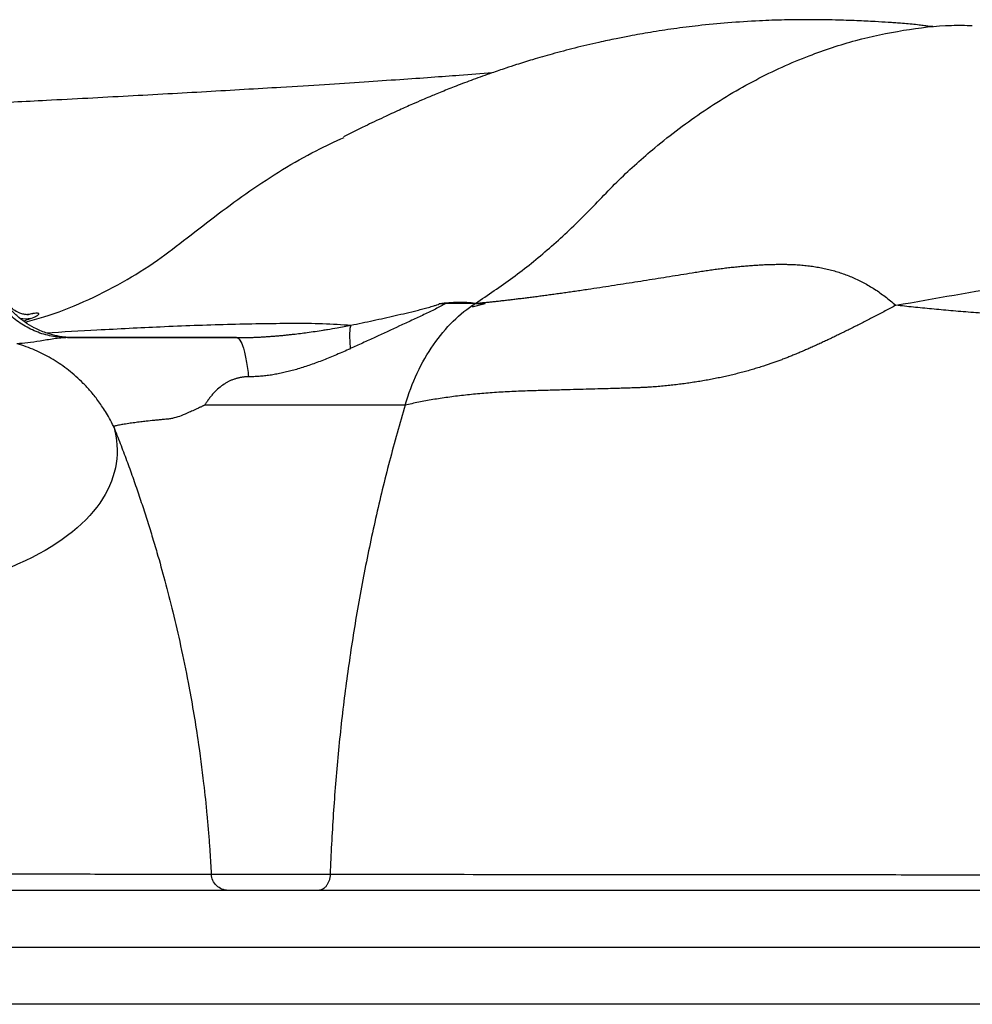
# Model space of a CAD drawing. Header units: millimetres. Extents: x 1747 to 10789, y 1498 to 10860.
# Tile 10 of 21: x 4975 to 5811, y 3398 to 4262. Entities that reach past the tile are written whole.
import ezdxf

# ---------------------------------------------------------------- set-up
doc = ezdxf.new("R2010")
doc.units = ezdxf.units.MM
doc.header["$LTSCALE"] = 5

msp = doc.modelspace()

# ---------------------------------------------------------------- linework, layer by layer
at = {"color": 7, "linetype": 'Continuous', "lineweight": 25}
for p, q in [((5375.26, 4012.98), (5348.87, 4012.98)), ((5062.96, 3982.89), (5020.31, 3982.89)), ((5062.96, 3982.89), (5044.38, 3982.89)), ((5313.44, 3923.64), (5137.43, 3923.64)), ((5143.21, 3512.1), (5247.66, 3512.1)), ((6183.73, 3497.88), (4766.62, 3497.88)), ((6183.54, 3447.88), (4767.25, 3447.88)), ((6183.73, 3397.88), (4766.62, 3397.88))]:
    msp.add_line(p, q, dxfattribs=at)
at = {"color": 8, "linetype": 'Continuous', "lineweight": 25}
for p, q in [((4979.61, 4003.26), (4986.56, 4003.99)), ((4986.56, 4003.99), (4982.1, 4002.92))]:
    msp.add_line(p, q, dxfattribs=at)
at = {"color": 8, "linetype": 'Continuous', "lineweight": 25, "flags": 128}
msp.add_lwpolyline([(4984.82, 3999.68), (4980.2, 3999.14), (4975.52, 3999.72)], dxfattribs=at)
at = {"color": 7, "linetype": 'Continuous', "lineweight": 25}
for points, knots in [([(5776.67, 4255.81), (5776.02, 4255.81), (5774.8, 4255.79), (5771.86, 4256.26), (5767.76, 4256.88), (5762.43, 4257.55), (5756.06, 4258.16), (5749.55, 4258.69), (5743.44, 4259.13), (5736.35, 4259.6), (5724.8, 4260.3), (5709.41, 4261.06), (5690.01, 4261.73), (5668.65, 4262.01), (5646.32, 4261.77), (5622.61, 4260.93), (5597.33, 4259.31), (5572.25, 4256.89), (5549.61, 4254.05), (5529.51, 4250.99), (5512.61, 4248.01), (5497.57, 4245.06), (5481.5, 4241.63), (5462.81, 4237.2), (5443.39, 4232.07), (5426.35, 4227.15), (5412.8, 4222.96), (5400.87, 4219.08), (5388.18, 4214.77), (5373.52, 4209.51), (5358.93, 4203.97), (5347.88, 4199.58), (5340.24, 4196.45), (5334.25, 4193.95), (5327.68, 4191.16), (5318.85, 4187.32), (5307.54, 4182.26), (5293.68, 4175.84), (5277.28, 4168.03), (5265.64, 4162.33), (5259.36, 4159.26)], [0, 0, 0, 0, 0.05377, 0.100967, 0.141046, 0.17409, 0.200689, 0.221728, 0.234362, 0.244682, 0.263276, 0.287561, 0.315775, 0.349804, 0.380371, 0.411875, 0.451615, 0.488715, 0.519612, 0.549269, 0.575569, 0.592924, 0.614754, 0.645897, 0.675318, 0.700904, 0.722025, 0.736402, 0.755466, 0.780478, 0.804294, 0.824049, 0.833677, 0.84162, 0.853478, 0.871055, 0.894455, 0.923729, 0.958906, 1, 1, 1, 1]), ([(5375.21, 4012.97), (5386.25, 4020.37), (5408.38, 4035.19), (5440.38, 4061.09), (5471.31, 4089.97), (5500.92, 4121.95), (5535.84, 4152.93), (5575.72, 4182.98), (5621.05, 4210.01), (5665.7, 4230.23), (5709.12, 4244.47), (5750.89, 4253.19), (5785.11, 4257.4), (5805.32, 4256.98), (5811.44, 4256.85)], [0, 0, 0, 0, 0.076701, 0.153728, 0.231067, 0.308719, 0.386658, 0.489131, 0.592062, 0.695422, 0.783838, 0.872526, 0.961467, 1, 1, 1, 1]), ([(5389.75, 4215.27), (5380.37, 4214.53), (5363.64, 4213.19), (5336.19, 4211.16), (5308.43, 4209.2), (5277.19, 4207.09), (5242.45, 4204.85), (5196.77, 4202.02), (5139.75, 4198.66), (5070.78, 4194.83), (5004.57, 4191.29), (4960.24, 4189.05), (4940.91, 4188.06)], [0, 0, 0, 0, 0.088459, 0.157666, 0.231173, 0.30902, 0.391255, 0.477259, 0.616884, 0.755583, 0.893468, 1, 1, 1, 1]), ([(5122.09, 4070.6), (5140.24, 4084.63), (5176.51, 4112.65), (5223.08, 4141.55), (5251.73, 4154.84), (5259.94, 4158.66)], [0, 0, 0, 0, 0.416774, 0.832769, 1, 1, 1, 1]), ([(4979.68, 3996.56), (4985.26, 3998.02), (5002.87, 4002.62), (5031.68, 4014.13), (5065.01, 4030.74), (5095.33, 4049.63), (5113.49, 4063.86), (5122.09, 4070.6)], [0, 0, 0, 0, 0.108445, 0.341907, 0.577835, 0.80013, 1, 1, 1, 1]), ([(5375.21, 4012.98), (5376.29, 4013.08), (5378.48, 4013.29), (5381.85, 4013.62), (5385.35, 4013.97), (5388.96, 4014.35), (5392.69, 4014.75), (5396.55, 4015.17), (5400.52, 4015.62), (5404.62, 4016.1), (5408.83, 4016.59), (5413.17, 4017.12), (5417.62, 4017.67), (5422.19, 4018.24), (5426.87, 4018.84), (5431.67, 4019.47), (5436.58, 4020.12), (5441.61, 4020.8), (5446.74, 4021.5), (5451.99, 4022.24), (5457.35, 4023), (5462.81, 4023.79), (5468.38, 4024.61), (5475.58, 4025.7), (5484.38, 4027.03), (5494.71, 4028.61), (5505, 4030.2), (5515.22, 4031.79), (5525.39, 4033.39), (5535.5, 4034.99), (5545.54, 4036.6), (5555.51, 4038.21), (5563.97, 4039.59), (5570.91, 4040.71), (5576.32, 4041.54), (5581.66, 4042.32), (5586.93, 4043.04), (5592.13, 4043.72), (5597.26, 4044.34), (5602.32, 4044.9), (5607.32, 4045.41), (5612.25, 4045.86), (5617.1, 4046.25), (5621.9, 4046.58), (5626.62, 4046.85), (5631.28, 4047.06), (5635.88, 4047.2), (5640.41, 4047.28), (5644.88, 4047.29), (5649.69, 4047.24), (5654.84, 4047.06), (5660.31, 4046.71), (5665.71, 4046.21), (5671.04, 4045.53), (5676.31, 4044.68), (5681.51, 4043.66), (5686.65, 4042.45), (5691.73, 4041.06), (5696.74, 4039.47), (5701.7, 4037.67), (5706.6, 4035.67), (5711.45, 4033.46), (5716.26, 4031.02), (5721.02, 4028.35), (5725.74, 4025.45), (5730.43, 4022.3), (5735.09, 4018.9), (5739.73, 4015.25), (5742.76, 4012.63), (5744.3, 4011.31)], [0, 0, 0, 0, 0.008971, 0.018206, 0.027706, 0.03747, 0.047496, 0.057784, 0.068333, 0.07914, 0.090204, 0.101523, 0.113095, 0.124918, 0.136989, 0.149305, 0.161864, 0.174661, 0.187694, 0.200958, 0.21445, 0.228167, 0.242104, 0.256257, 0.282083, 0.307715, 0.333147, 0.35837, 0.383379, 0.408168, 0.432732, 0.457071, 0.481182, 0.494524, 0.50773, 0.5208, 0.533739, 0.546547, 0.559229, 0.571789, 0.584229, 0.596554, 0.608768, 0.620876, 0.63288, 0.644787, 0.656601, 0.668326, 0.679968, 0.691531, 0.706241, 0.721012, 0.735861, 0.750806, 0.765867, 0.781061, 0.796408, 0.811927, 0.827636, 0.843556, 0.85971, 0.876119, 0.892806, 0.909793, 0.927102, 0.944755, 0.962774, 0.981181, 1, 1, 1, 1]), ([(4982.86, 4003.01), (4982.89, 4003.01), (4982.95, 4003.01), (4981.87, 4002.99), (4979.49, 4003.21), (4975.94, 4004.05), (4971.74, 4005.88), (4967.44, 4008.94), (4963.65, 4013.17), (4960.88, 4018.52), (4959.5, 4022.93), (4959.56, 4025.45), (4959.57, 4025.82)], [0, 0, 0, 0, 0.052828, 0.136463, 0.217413, 0.311218, 0.426498, 0.55198, 0.685095, 0.822447, 0.974218, 1, 1, 1, 1]), ([(5020.87, 3982.92), (5020.69, 3982.92), (5019.88, 3982.94), (5017.69, 3983.05), (5012.82, 3983.47), (5005.99, 3984.65), (4997.01, 3987.26), (4988.23, 3991.08), (4979.73, 3996.27), (4972.35, 4002.18), (4965.6, 4009.01), (4961.85, 4014.33), (4959.97, 4017.01)], [0, 0, 0, 0, 0.0075295, 0.0356947, 0.0889686, 0.2106534, 0.3209226, 0.474682, 0.6049128, 0.7313727, 0.8647058, 1, 1, 1, 1]), ([(5348.87, 4012.98), (5347.68, 4012.17), (5346.31, 4011.34), (5343.34, 4009.68), (5341.75, 4008.85), (5338.5, 4007.2), (5336.82, 4006.38), (5333.42, 4004.74), (5331.68, 4003.92), (5326.44, 4001.45), (5322.89, 3999.79), (5315.77, 3996.47), (5312.19, 3994.81), (5301.44, 3989.8), (5294.23, 3986.44), (5283.39, 3981.47), (5279.77, 3979.82), (5274.33, 3977.37), (5272.52, 3976.56), (5268.9, 3974.92), (5267.08, 3974.1), (5265.27, 3973.29)], [0, 0, 0, 0, 0.0625, 0.0625, 0.125, 0.125, 0.1875, 0.1875, 0.25, 0.25, 0.375, 0.375, 0.5, 0.5, 0.75, 0.75, 0.875, 0.875, 0.9375, 0.9375, 1, 1, 1, 1]), ([(5265.84, 3993.88), (5272.42, 3995.19), (5278.94, 3996.55), (5291.9, 3999.34), (5298.35, 4000.77), (5308, 4002.99), (5311.22, 4003.74), (5317.65, 4005.27), (5320.88, 4006.05), (5325.73, 4007.26), (5327.35, 4007.67), (5330.6, 4008.51), (5332.23, 4008.94), (5335.49, 4009.85), (5337.12, 4010.32), (5339.56, 4011.1), (5340.38, 4011.37), (5341.99, 4011.97), (5342.76, 4012.29), (5343.45, 4012.63)], [0, 0, 0, 0, 0.25, 0.25, 0.5, 0.5, 0.625, 0.625, 0.75, 0.75, 0.8125, 0.8125, 0.875, 0.875, 0.9375, 0.9375, 0.96875, 0.96875, 1, 1, 1, 1]), ([(5313.44, 3923.64), (5319.39, 3943.61), (5327.69, 3961.27), (5349.01, 3991.99), (5361.3, 4004.11), (5375.21, 4012.98)], [0, 0, 0, 0, 0.5, 0.5, 1, 1, 1, 1]), ([(5744.3, 4011.31), (5742.71, 4010.47), (5739.56, 4008.79), (5734.86, 4006.31), (5730.21, 4003.86), (5725.61, 4001.46), (5721.07, 3999.1), (5716.59, 3996.79), (5712.16, 3994.53), (5707.78, 3992.31), (5703.46, 3990.15), (5699.19, 3988.03), (5694.97, 3985.96), (5690.81, 3983.94), (5686.7, 3981.98), (5682.64, 3980.06), (5678.64, 3978.2), (5674.68, 3976.39), (5670.78, 3974.63), (5666.93, 3972.93), (5663.14, 3971.28), (5659.4, 3969.69), (5655.7, 3968.15), (5652.06, 3966.67), (5648.48, 3965.25), (5644.94, 3963.89), (5641.46, 3962.58), (5638.03, 3961.33), (5634.65, 3960.13), (5631.33, 3959), (5627.54, 3957.75), (5623.25, 3956.41), (5618.41, 3954.96), (5613.53, 3953.57), (5608.58, 3952.24), (5603.57, 3950.97), (5598.51, 3949.75), (5593.38, 3948.59), (5588.19, 3947.49), (5582.93, 3946.45), (5577.61, 3945.47), (5572.23, 3944.55), (5566.77, 3943.68), (5561.25, 3942.88), (5555.66, 3942.13), (5550, 3941.44), (5544.27, 3940.81), (5538.46, 3940.24), (5532.58, 3939.75), (5528.07, 3939.38), (5524.63, 3939.19), (5521.94, 3939.08), (5518.27, 3938.94), (5513.6, 3938.79), (5507.92, 3938.6), (5501.22, 3938.4), (5493.49, 3938.17), (5484.7, 3937.92), (5474.85, 3937.64), (5463.91, 3937.34), (5451.86, 3937.01), (5438.7, 3936.64), (5426.93, 3936.34), (5416.92, 3936.03), (5409.08, 3935.7), (5401.37, 3935.31), (5393.77, 3934.84), (5386.31, 3934.3), (5378.98, 3933.7), (5371.78, 3933.02), (5364.72, 3932.26), (5357.8, 3931.44), (5351.02, 3930.55), (5344.39, 3929.58), (5337.91, 3928.54), (5331.58, 3927.43), (5325.39, 3926.25), (5319.36, 3925), (5315.4, 3924.09), (5313.44, 3923.64)], [0, 0, 0, 0, 0.011178, 0.022197, 0.033059, 0.043767, 0.054321, 0.064722, 0.074973, 0.085073, 0.095024, 0.104826, 0.114482, 0.123992, 0.133358, 0.14258, 0.151659, 0.160598, 0.169396, 0.178056, 0.186578, 0.194964, 0.203215, 0.211333, 0.219317, 0.22717, 0.234891, 0.242484, 0.249948, 0.257285, 0.264497, 0.275014, 0.285648, 0.296407, 0.307298, 0.318327, 0.329503, 0.340831, 0.352318, 0.363972, 0.375799, 0.387805, 0.399996, 0.41238, 0.424962, 0.437748, 0.450745, 0.463959, 0.477395, 0.491059, 0.494986, 0.501199, 0.50972, 0.520575, 0.533801, 0.549439, 0.567537, 0.588151, 0.61134, 0.637173, 0.665719, 0.697047, 0.731224, 0.750313, 0.769131, 0.78767, 0.805921, 0.823876, 0.841528, 0.858868, 0.875889, 0.892584, 0.90895, 0.92498, 0.940671, 0.956021, 0.971026, 0.985686, 1, 1, 1, 1]), ([(5375.12, 4012.98), (5370.2, 4013.55), (5365.1, 4013.87), (5354.54, 4013.76), (5349.08, 4013.33), (5343.45, 4012.63)], [0, 0, 0, 0, 0.5, 0.5, 1, 1, 1, 1]), ([(5375.4, 4012.98), (5374.91, 4012.66), (5374.43, 4012.34), (5373.51, 4011.68), (5373.06, 4011.35), (5372.51, 4010.86), (5372.34, 4010.69), (5372.21, 4010.46), (5372.19, 4010.39), (5372.26, 4010.28), (5372.36, 4010.25), (5372.64, 4010.24), (5372.81, 4010.26), (5373.15, 4010.3), (5373.33, 4010.34), (5373.88, 4010.45), (5374.25, 4010.53), (5375.37, 4010.81), (5376.13, 4011), (5377.64, 4011.4), (5378.4, 4011.6), (5380.67, 4012.2), (5382.18, 4012.6), (5383.7, 4012.98)], [0, 0, 0, 0, 0.125, 0.125, 0.25, 0.25, 0.3125, 0.3125, 0.34375, 0.34375, 0.375, 0.375, 0.40625, 0.40625, 0.4375, 0.4375, 0.5, 0.5, 0.625, 0.625, 0.75, 0.75, 1, 1, 1, 1]), ([(6034.47, 3991.49), (6030.39, 3991.7), (6022.28, 3992.11), (6010.2, 3992.74), (5998.26, 3993.36), (5986.48, 3993.98), (5974.85, 3994.6), (5963.37, 3995.22), (5952.04, 3995.84), (5940.87, 3996.46), (5929.85, 3997.09), (5918.99, 3997.71), (5908.29, 3998.35), (5897.75, 3998.98), (5887.37, 3999.63), (5877.14, 4000.28), (5867.08, 4000.93), (5857.18, 4001.6), (5847.45, 4002.27), (5837.88, 4002.95), (5828.47, 4003.65), (5819.24, 4004.35), (5810.18, 4005.07), (5801.3, 4005.79), (5792.61, 4006.54), (5784.11, 4007.29), (5775.8, 4008.06), (5767.67, 4008.85), (5759.73, 4009.65), (5751.95, 4010.46), (5746.83, 4011.03), (5744.3, 4011.31)], [0, 0, 0, 0, 0.041363, 0.082288, 0.12277, 0.162801, 0.202376, 0.241488, 0.280132, 0.3183, 0.355985, 0.393183, 0.429888, 0.466098, 0.501811, 0.537022, 0.571729, 0.605926, 0.639609, 0.672774, 0.705414, 0.737517, 0.769061, 0.800024, 0.830387, 0.86013, 0.889245, 0.917756, 0.9457, 0.973106, 1, 1, 1, 1]), ([(4984.82, 3999.68), (4986.97, 4000.52), (4988.65, 4001.29), (4990.45, 4002.27), (4990.94, 4002.58), (4991.63, 4003.12), (4991.85, 4003.35), (4992.02, 4003.75), (4991.97, 4003.91), (4991.6, 4004.15), (4991.28, 4004.23), (4989.92, 4004.34), (4988.5, 4004.25), (4986.56, 4003.99)], [0, 0, 0, 0, 0.25, 0.25, 0.375, 0.375, 0.5, 0.5, 0.625, 0.625, 0.75, 0.75, 1, 1, 1, 1]), ([(4984.82, 3999.68), (4984.15, 3999.42), (4983.48, 3999.16), (4982.8, 3998.9), (4982.8, 3998.9), (4982.8, 3998.9), (4982.8, 3998.9)], [0, 0, 0, 0, 0.000801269, 0.000801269, 0.000801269, 0.000801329, 0.000801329, 0.000801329, 0.000801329]), ([(5165.32, 3982.89), (5166.4, 3982.89), (5168.55, 3982.89), (5171.79, 3982.94), (5175.05, 3983.01), (5178.33, 3983.1), (5181.63, 3983.23), (5184.94, 3983.38), (5188.28, 3983.56), (5191.62, 3983.76), (5194.98, 3984), (5198.36, 3984.25), (5201.75, 3984.54), (5205.14, 3984.85), (5208.55, 3985.18), (5211.97, 3985.53), (5218.33, 3986.24), (5228.17, 3987.47), (5238.15, 3988.95), (5246.84, 3990.34), (5255.08, 3991.74), (5261.93, 3993.03), (5266.02, 3993.81)], [0, 0, 0, 0, 0.031568, 0.063307, 0.095218, 0.127299, 0.159551, 0.191971, 0.224559, 0.257313, 0.290229, 0.323306, 0.356538, 0.389924, 0.423457, 0.457132, 0.490946, 0.611868, 0.749986, 0.790364, 0.874699, 1, 1, 1, 1]), ([(5265.78, 3993.86), (5265.15, 3992.57), (5264.79, 3990.13), (5264.64, 3983.17), (5264.85, 3978.66), (5265.34, 3973.32)], [0, 0, 0, 0, 0.5, 0.5, 1, 1, 1, 1]), ([(5017.18, 3982.89), (5013.21, 3982.89), (5009.09, 3982.43), (5000.93, 3981.25), (4996.88, 3980.53), (4989.15, 3979.23), (4985.47, 3978.65), (4978.66, 3977.85), (4975.52, 3977.62), (4972.67, 3977.62)], [0, 0, 0, 0, 0.25, 0.25, 0.5, 0.5, 0.75, 0.75, 1, 1, 1, 1]), ([(5057.56, 3904.83), (5056.25, 3907.55), (5053.8, 3912.24), (5050.34, 3918.13), (5046.99, 3923.27), (5043.72, 3927.87), (5040.49, 3932.05), (5036.21, 3937.19), (5030.89, 3942.93), (5024.47, 3949), (5017.97, 3954.42), (5011.34, 3959.3), (5004.55, 3963.69), (4997.56, 3967.64), (4990.32, 3971.18), (4982.78, 3974.32), (4976.83, 3976.38), (4973.39, 3977.41), (4972.68, 3977.62)], [0, 0, 0, 0, 0.00318032, 0.00636065, 0.00954097, 0.01272129, 0.01590162, 0.01908194, 0.02544259, 0.03180323, 0.03816388, 0.04452453, 0.05088517, 0.05724582, 0.06360647, 0.06996712, 0.07632776, 0.07795688, 0.07795688, 0.07795688, 0.07795688]), ([(5017.17, 3982.89), (5017.99, 3982.89), (5019.62, 3982.89), (5022.11, 3982.89), (5024.61, 3982.89), (5027.15, 3982.89), (5029.84, 3982.89), (5032.75, 3982.89), (5035.93, 3982.89), (5039.22, 3982.89), (5042.65, 3982.89), (5046.19, 3982.89), (5049.85, 3982.89), (5053.64, 3982.89), (5057.55, 3982.89), (5061.58, 3982.89), (5065.73, 3982.89), (5070, 3982.89), (5074.39, 3982.89), (5078.9, 3982.89), (5083.52, 3982.89), (5088.27, 3982.89), (5093.13, 3982.89), (5098.89, 3982.89), (5106.89, 3982.89), (5118.45, 3982.89), (5130.21, 3982.89), (5140.54, 3982.89), (5147.81, 3982.89), (5154.33, 3982.89), (5160.09, 3982.89), (5163.68, 3982.89), (5165.35, 3982.89)], [0, 0, 0, 0, 0.020747, 0.041491, 0.062234, 0.082981, 0.103735, 0.127944, 0.15238, 0.177088, 0.202108, 0.227481, 0.253242, 0.279427, 0.306068, 0.333196, 0.360838, 0.389019, 0.417764, 0.447093, 0.477026, 0.507582, 0.538775, 0.570619, 0.618028, 0.691769, 0.791647, 0.842829, 0.889224, 0.930862, 0.967776, 1, 1, 1, 1]), ([(5022.63, 3982.89), (5022.69, 3982.89), (5022.96, 3982.89), (5021.41, 3982.89), (5018.59, 3982.89), (5017.18, 3982.89)], [0, 0, 0, 0, 0.116583, 0.558291, 1, 1, 1, 1]), ([(5165.34, 3982.89), (5166.35, 3982.89), (5167.4, 3982.16), (5169.45, 3979.11), (5170.46, 3976.79), (5172.35, 3970.7), (5173.23, 3966.93), (5174.78, 3958.37), (5175.45, 3953.58), (5176, 3948.55)], [0, 0, 0, 0, 0.25, 0.25, 0.5, 0.5, 0.75, 0.75, 1, 1, 1, 1]), ([(5265.35, 3973.16), (5263.32, 3972.27), (5259.31, 3970.49), (5253.34, 3967.93), (5247.48, 3965.5), (5241.71, 3963.19), (5236.04, 3961.03), (5230.44, 3959.02), (5224.9, 3957.16), (5219.55, 3955.49), (5214.39, 3954.02), (5209.42, 3952.75), (5204.51, 3951.64), (5199.66, 3950.69), (5194.85, 3949.92), (5190.09, 3949.31), (5185.37, 3948.88), (5180.67, 3948.61), (5177.55, 3948.57), (5176, 3948.55)], [0, 0, 0, 0, 0.071051, 0.14038, 0.208102, 0.274329, 0.339172, 0.402744, 0.465157, 0.526524, 0.582605, 0.63755, 0.69147, 0.744477, 0.796688, 0.848222, 0.899202, 0.949752, 1, 1, 1, 1]), ([(5176, 3948.55), (5175.59, 3948.55), (5174.76, 3948.54), (5173.54, 3948.48), (5172.31, 3948.39), (5171.08, 3948.25), (5169.86, 3948.07), (5168.64, 3947.86), (5167.43, 3947.6), (5166.22, 3947.31), (5165.01, 3946.98), (5163.81, 3946.6), (5162.62, 3946.19), (5161.44, 3945.74), (5160.26, 3945.24), (5159.09, 3944.71), (5157.93, 3944.13), (5156.78, 3943.52), (5155.64, 3942.86), (5153.21, 3941.35), (5149.61, 3938.66), (5146.01, 3935.13), (5143.25, 3931.92), (5141.59, 3929.75), (5140.29, 3927.91), (5139.39, 3926.58), (5138.62, 3925.4), (5138.04, 3924.53), (5137.68, 3923.97), (5137.49, 3923.72), (5137.43, 3923.64)], [0, 0, 0, 0, 0.022714, 0.045554, 0.068545, 0.091714, 0.115087, 0.13869, 0.162546, 0.186679, 0.211111, 0.235866, 0.260962, 0.286422, 0.312263, 0.338506, 0.365167, 0.392264, 0.419813, 0.447831, 0.573011, 0.708319, 0.777702, 0.85104, 0.887617, 0.925548, 0.956418, 0.979108, 0.993631, 1, 1, 1, 1]), ([(5137.43, 3923.64), (5137.37, 3923.61), (5137.21, 3923.51), (5136.84, 3923.34), (5136.28, 3923.07), (5135.52, 3922.72), (5134.57, 3922.28), (5133.42, 3921.75), (5132.1, 3921.13), (5130.31, 3920.3), (5128.23, 3919.32), (5126.01, 3918.29), (5122.22, 3916.56), (5117.16, 3914.43), (5111.68, 3912.62), (5107.42, 3911.71), (5104.94, 3911.38), (5102.82, 3911.19), (5100.64, 3910.98), (5097.28, 3910.66), (5092.11, 3910.16), (5086.62, 3909.6), (5080.89, 3908.94), (5075.7, 3908.27), (5071.34, 3907.62), (5068.04, 3907.1), (5065.7, 3906.74), (5063.68, 3906.4), (5061.57, 3906.03), (5059.92, 3905.61), (5058.7, 3905.24), (5058.1, 3905.04), (5057.75, 3904.91), (5057.61, 3904.86), (5057.54, 3904.83)], [0, 0, 0, 0, 0.001481, 0.004701, 0.009658, 0.016352, 0.024776, 0.034927, 0.046798, 0.060381, 0.08318, 0.103586, 0.12162, 0.188357, 0.245135, 0.275431, 0.306524, 0.31396, 0.334343, 0.36765, 0.411177, 0.489663, 0.544016, 0.61262, 0.689718, 0.735156, 0.775957, 0.816715, 0.85743, 0.919008, 0.953135, 0.980822, 0.989891, 1, 1, 1, 1]), ([(5313.47, 3923.64), (5308.63, 3907.36), (5304.04, 3890.94), (5295.41, 3857.82), (5291.34, 3841.1), (5283.75, 3807.43), (5280.21, 3790.5), (5273.66, 3756.44), (5270.66, 3739.31), (5265.18, 3704.85), (5262.7, 3687.52), (5258.26, 3652.68), (5256.31, 3635.2), (5253.79, 3608.9), (5253.02, 3600.12), (5251.61, 3582.52), (5250.98, 3573.72), (5249.26, 3547.31), (5248.28, 3529.71), (5247.66, 3512.1)], [0, 0, 0, 0, 0.125, 0.125, 0.25, 0.25, 0.375, 0.375, 0.5, 0.5, 0.625, 0.625, 0.75, 0.75, 0.8125, 0.8125, 0.875, 0.875, 1, 1, 1, 1]), ([(5057.56, 3904.83), (5069.63, 3861.61), (5019.97, 3772.56), (4794.16, 3734.04), (4595.16, 3712.2), (4545.28, 3707.28), (4493.76, 3702.36)], [0, 0, 0, 0, 0.417618, 0.860363, 0.860363, 1, 1, 1, 1]), ([(5057.54, 3904.83), (5058.52, 3902.36), (5060.48, 3897.44), (5063.35, 3890.04), (5066.16, 3882.64), (5068.92, 3875.25), (5071.61, 3867.86), (5074.26, 3860.48), (5076.84, 3853.1), (5079.38, 3845.73), (5081.85, 3838.36), (5084.27, 3831), (5086.64, 3823.64), (5088.96, 3816.29), (5091.22, 3808.94), (5093.43, 3801.6), (5097.29, 3788.48), (5102.81, 3768.73), (5109.79, 3741.49), (5116.66, 3711.73), (5124.27, 3674.47), (5131.1, 3634.14), (5136.24, 3595.33), (5139.03, 3568.75), (5140.63, 3550.75), (5141.64, 3537.66), (5142.52, 3524.8), (5142.98, 3516.3), (5143.21, 3512.1)], [0, 0, 0, 0, 0.019767, 0.03947, 0.059109, 0.078685, 0.0982, 0.117654, 0.137049, 0.156384, 0.175662, 0.194882, 0.214046, 0.233154, 0.252207, 0.271207, 0.290153, 0.353945, 0.423596, 0.499173, 0.580768, 0.706061, 0.802767, 0.871297, 0.904384, 0.93686, 0.968731, 1, 1, 1, 1]), ([(4501.56, 3512.28), (4501.92, 3512.28), (4502.29, 3512.28), (4503.01, 3512.28), (4504.09, 3512.28), (4506.61, 3512.28), (4511.65, 3512.28), (4521.68, 3512.29), (4541.58, 3512.29), (4558.36, 3512.3), (4591.56, 3512.32), (4613.22, 3512.33), (4644.99, 3512.34), (4655.47, 3512.34), (4676.14, 3512.35), (4686.34, 3512.36), (4716.51, 3512.37), (4736.06, 3512.37), (4793.03, 3512.39), (4828.77, 3512.39), (4870.54, 3512.38), (4878.75, 3512.38), (4894.87, 3512.37), (4902.79, 3512.37), (4925.92, 3512.36), (4940.58, 3512.35), (4982.29, 3512.31), (5007.11, 3512.28), (5050.88, 3512.22), (5069.83, 3512.19), (5089.77, 3512.16), (5093.58, 3512.16), (5100.8, 3512.15), (5104.22, 3512.14), (5113.87, 3512.13), (5119.49, 3512.12), (5126.69, 3512.11), (5128.89, 3512.11), (5132.87, 3512.11), (5136.44, 3512.1), (5139.19, 3512.1), (5140.94, 3512.1), (5141.73, 3512.1), (5142.53, 3512.1), (5142.89, 3512.1), (5143.06, 3512.1), (5143.13, 3512.1), (5143.18, 3512.1), (5143.21, 3512.1), (5143.23, 3512.1)], [0, 0, 0, 0, 0.000977, 0.000977, 0.001953, 0.003906, 0.007812, 0.015625, 0.03125, 0.0625, 0.0625, 0.125, 0.125, 0.15625, 0.15625, 0.1875, 0.1875, 0.25, 0.25, 0.375, 0.375, 0.40625, 0.40625, 0.4375, 0.4375, 0.5, 0.5, 0.625, 0.625, 0.75, 0.75, 0.78125, 0.78125, 0.8125, 0.8125, 0.875, 0.875, 0.90625, 0.90625, 0.9375, 0.96875, 0.96875, 0.984375, 0.992187, 0.996094, 0.998047, 0.999023, 0.999023, 1, 1, 1, 1]), ([(5158.19, 3497.88), (5156.29, 3497.88), (5154.4, 3498.25), (5150.88, 3499.65), (5149.25, 3500.7), (5146.5, 3503.31), (5145.38, 3504.88), (5143.79, 3508.33), (5143.33, 3510.2), (5143.23, 3512.1)], [0, 0, 0, 0, 0.25, 0.25, 0.5, 0.5, 0.75, 0.75, 1, 1, 1, 1]), ([(5247.66, 3512.1), (5247.62, 3511.14), (5247.52, 3510.2), (5247.21, 3508.37), (5246.99, 3507.47), (5246.44, 3505.74), (5246.11, 3504.92), (5245.35, 3503.38), (5244.91, 3502.66), (5243.96, 3501.35), (5243.44, 3500.77), (5242.34, 3499.74), (5241.74, 3499.3), (5240.53, 3498.6), (5239.9, 3498.34), (5238.6, 3497.97), (5237.94, 3497.88), (5237.28, 3497.88)], [0, 0, 0, 0, 0.125, 0.125, 0.25, 0.25, 0.375, 0.375, 0.5, 0.5, 0.625, 0.625, 0.75, 0.75, 0.875, 0.875, 1, 1, 1, 1]), ([(5247.66, 3512.1), (5288.19, 3512.04), (5330.07, 3511.99), (5416.41, 3511.89), (5460.87, 3511.85), (5529.47, 3511.79), (5552.66, 3511.77), (5599.68, 3511.73), (5623.51, 3511.71), (5671.81, 3511.68), (5696.28, 3511.67), (5745.87, 3511.65), (5771, 3511.64), (5821.89, 3511.62), (5847.57, 3511.62), (5886.41, 3511.61), (5899.41, 3511.61), (5925.53, 3511.61), (5938.65, 3511.6), (6004.4, 3511.6), (6057.53, 3511.6), (6164.85, 3511.6), (6219.02, 3511.61), (6328.4, 3511.63), (6383.61, 3511.63), (6439.35, 3511.65)], [0, 0, 0, 0, 0.125, 0.125, 0.25, 0.25, 0.3125, 0.3125, 0.375, 0.375, 0.4375, 0.4375, 0.5, 0.5, 0.5625, 0.5625, 0.59375, 0.59375, 0.625, 0.625, 0.75, 0.75, 0.875, 0.875, 1, 1, 1, 1])]:
    msp.add_open_spline(points, degree=3, knots=knots, dxfattribs=at)
at = {"color": 8, "linetype": 'Continuous', "lineweight": 25}
for points, knots in [([(5744.3, 4011.31), (5778.4, 4017.37), (5844.17, 4029.06), (5939.49, 4042.34), (6027.17, 4052.65), (6083.5, 4057.57), (6110.01, 4059.89)], [0, 0, 0, 0, 0.27989, 0.539725, 0.78338, 1, 1, 1, 1]), ([(5017.18, 3982.89), (5012.46, 3983.15), (5003.02, 3983.67), (4989.34, 3987.83), (4976.76, 3994.38), (4966.88, 4001.78), (4962.14, 4007.59), (4960.4, 4009.72)], [0, 0, 0, 0, 0.218244, 0.436488, 0.654732, 0.872976, 1, 1, 1, 1]), ([(4982.8, 3998.9), (4982.8, 3998.9), (4981.39, 3998.37), (4979.99, 3997.9), (4978.58, 3997.44)], [0, 0, 0, 0, 0.0000374, 1, 1, 1, 1]), ([(4997.84, 3987.2), (5013.03, 3988.06), (5048.18, 3990.06), (5090.87, 3992.24), (5128.55, 3993.78), (5157.71, 3994.72), (5186.32, 3995.36), (5214.23, 3995.59), (5241.65, 3995.52), (5257.85, 3994.38), (5265.97, 3993.81)], [0, 0, 0, 0, 0.144923, 0.335209, 0.441819, 0.550157, 0.660294, 0.772294, 0.88578, 1, 1, 1, 1]), ([(5165.32, 3982.89), (5148.78, 3982.89), (5116.34, 3982.89), (5082.39, 3982.89), (5064.79, 3982.89), (5062.96, 3982.89)], [0, 0, 0, 0, 0.482493, 0.945992, 1, 1, 1, 1])]:
    msp.add_open_spline(points, degree=3, knots=knots, dxfattribs=at)
at = {"color": 7, "linetype": 'Continuous', "lineweight": 25}
for points in [[(5343.45, 4012.63), (5345.27, 4012.86), (5347.08, 4012.98), (5348.87, 4012.98)], [(5375.26, 4012.98), (5378.15, 4012.98), (5380.94, 4012.98), (5383.7, 4012.98)]]:
    msp.add_open_spline(points, degree=3, dxfattribs=at)

doc.saveas('drawing.dxf')
